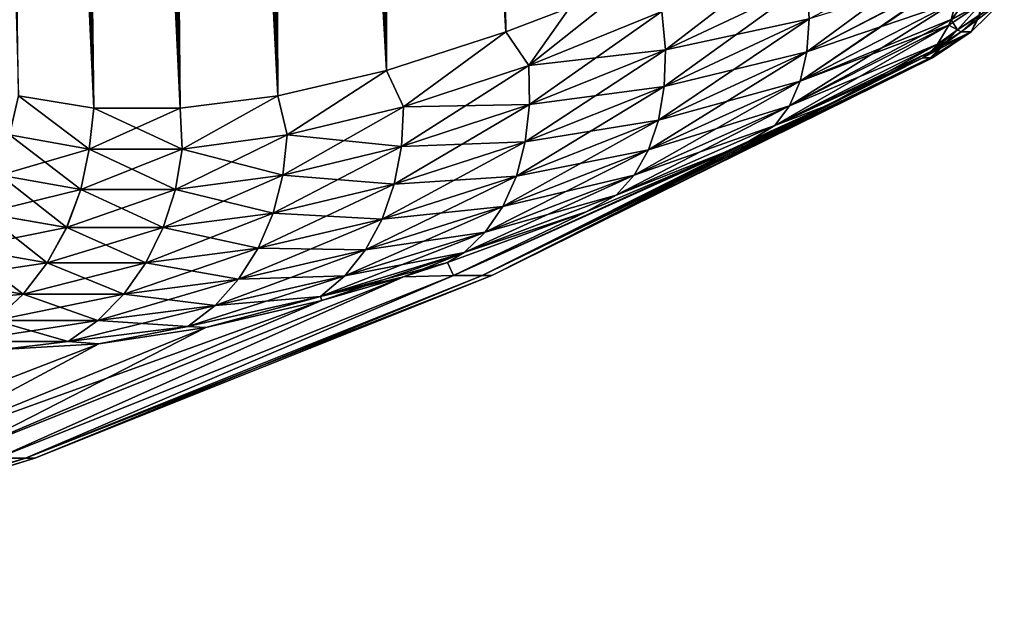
# Model space of a CAD drawing. Header units: metres. Extents: x -109 to 109, y -505 to 40.
# Tile 87 of 256: x -60 to -52, y -107 to -102. Entities that reach past the tile are written whole.
import ezdxf

# ---------------------------------------------------------------- set-up
doc = ezdxf.new("R2010")
doc.units = ezdxf.units.M
doc.layers.add('solid_K244224000C74', color=7, linetype='CONTINUOUS')

msp = doc.modelspace()

# ---------------------------------------------------------------- linework, layer by layer
at = {"layer": 'solid_K244224000C74'}
for points in [[(-59.312447, -102.819359, -10.722473), (-60.271385, -68.240273, -9.956048), (-60.149227, -68.195297, -9.730494)], [(-58.619736, -102.819321, 9.522743), (-60.14138, -68.193573, 9.716348), (-60.26273, -68.236198, 9.939752)], [(-59.312447, -102.819359, -10.722473), (-60.149227, -68.195297, -9.730494), (-60.025311, -68.180893, -9.511346)], [(-58.619736, -102.819321, 9.522743), (-60.017929, -68.180771, 9.498561), (-60.14138, -68.193573, 9.716348)], [(-59.312447, -102.819359, -10.722473), (-60.025311, -68.180893, -9.511346), (-59.89753, -68.195374, -9.29456)], [(-58.619736, -102.819321, 9.522743), (-59.890362, -68.197174, 9.28267), (-60.017929, -68.180771, 9.498561)], [(-59.312447, -102.819359, -10.722473), (-59.89753, -68.195374, -9.29456), (-59.763309, -68.240364, -9.076063)], [(-58.619736, -102.819321, 9.522743), (-59.756485, -68.243507, 9.065194), (-59.890362, -68.197174, 9.28267)], [(-59.312447, -102.819359, -10.722473), (-60.3932, -68.318855, -10.191381), (-60.271385, -68.240273, -9.956048)], [(-59.312313, -102.819366, 10.722225), (-60.26273, -68.236198, 9.939752), (-60.383911, -68.311264, 10.173019)], [(-59.312313, -102.819366, 10.722225), (-58.619736, -102.819321, 9.522743), (-60.26273, -68.236198, 9.939752)], [(-58.619946, -102.819336, -9.523075), (-59.763309, -68.240364, -9.076063), (-59.620556, -68.318863, -8.853133)], [(-58.619946, -102.819336, -9.523075), (-59.312447, -102.819359, -10.722473), (-59.763309, -68.240364, -9.076063)], [(-58.619736, -102.819321, 9.522743), (-59.613846, -68.322998, 8.842861), (-59.756485, -68.243507, 9.065194)], [(-59.312313, -102.819366, 10.722225), (-60.383911, -68.311264, 10.173019), (-60.506008, -68.424515, 10.419593)], [(-59.312447, -102.819359, -10.722473), (-59.914825, -102.718887, -11.972528), (-60.3932, -68.318855, -10.191381)], [(-58.619946, -102.819336, -9.523075), (-59.620556, -68.318863, -8.853133), (-59.467468, -68.434822, -8.623943)], [(-57.838432, -102.718796, 8.376284), (-59.460083, -68.441078, 8.613121), (-59.613846, -68.322998, 8.842861)], [(-58.619736, -102.819321, 9.522743), (-57.838432, -102.718796, 8.376284), (-59.613846, -68.322998, 8.842861)], [(-59.312313, -102.819366, 10.722225), (-60.506008, -68.424515, 10.419593), (-60.628784, -68.581078, 10.680666)], [(-58.619946, -102.819336, -9.523075), (-59.467468, -68.434822, -8.623943), (-59.302689, -68.593391, -8.3877)], [(-57.838432, -102.718796, 8.376284), (-59.294559, -68.602379, 8.376331), (-59.460083, -68.441078, 8.613121)], [(-59.312313, -102.819366, 10.722225), (-60.628784, -68.581078, 10.680666), (-60.751255, -68.785385, 10.956002)], [(-58.619946, -102.819336, -9.523075), (-59.302689, -68.593391, -8.3877), (-59.12603, -68.799683, -8.145471)], [(-57.838432, -102.718796, 8.376284), (-59.117325, -68.810905, 8.133823), (-59.294559, -68.602379, 8.376331)], [(-59.312313, -102.819366, 10.722225), (-60.751255, -68.785385, 10.956002), (-60.811626, -68.906487, 11.097928)], [(-58.619946, -102.819336, -9.523075), (-59.12603, -68.799683, -8.145471), (-59.033581, -68.921555, -8.022934)], [(-57.838432, -102.718796, 8.376284), (-59.024708, -68.93383, 8.011328), (-59.117325, -68.810905, 8.133823)], [(-59.312313, -102.819366, 10.722225), (-60.811626, -68.906487, 11.097928), (-60.871254, -69.040367, 11.242518)], [(-58.619946, -102.819336, -9.523075), (-59.033581, -68.921555, -8.022934), (-58.938545, -69.05629, -7.899821)], [(-57.838432, -102.718796, 8.376284), (-58.929478, -69.06942, 7.888211), (-59.024708, -68.93383, 8.011328)], [(-59.914772, -102.718903, 11.972405), (-59.312313, -102.819366, 10.722225), (-60.871254, -69.040367, 11.242518)], [(-57.838631, -102.718834, -8.376556), (-58.938545, -69.05629, -7.899821), (-58.840958, -69.204002, -7.776273)], [(-57.838631, -102.718834, -8.376556), (-58.619946, -102.819336, -9.523075), (-58.938545, -69.05629, -7.899821)], [(-57.838432, -102.718796, 8.376284), (-58.831913, -69.218369, 7.764975), (-58.929478, -69.06942, 7.888211)], [(-57.838631, -102.718834, -8.376556), (-58.840958, -69.204002, -7.776273), (-58.741116, -69.365196, -7.652787)], [(-56.968903, -102.51619, 7.285695), (-58.731888, -69.380409, 7.641507), (-58.831913, -69.218369, 7.764975)], [(-57.838432, -102.718796, 8.376284), (-56.968903, -102.51619, 7.285695), (-58.831913, -69.218369, 7.764975)], [(-57.838631, -102.718834, -8.376556), (-58.741116, -69.365196, -7.652787), (-58.63892, -69.539658, -7.529275)], [(-56.968903, -102.51619, 7.285695), (-58.629559, -69.556091, 7.518101), (-58.731888, -69.380409, 7.641507)], [(-57.838631, -102.718834, -8.376556), (-58.63892, -69.539658, -7.529275), (-58.534462, -69.728027, -7.405946)], [(-56.968903, -102.51619, 7.285695), (-58.525024, -69.745651, 7.394951), (-58.629559, -69.556091, 7.518101)], [(-57.838631, -102.718834, -8.376556), (-58.534462, -69.728027, -7.405946), (-58.427776, -69.930519, -7.282915)], [(-56.968903, -102.51619, 7.285695), (-58.418213, -69.949028, 7.272019), (-58.525024, -69.745651, 7.394951)], [(-57.838631, -102.718834, -8.376556), (-58.427776, -69.930519, -7.282915), (-58.31884, -70.147156, -7.160193)], [(-56.968903, -102.51619, 7.285695), (-58.309238, -70.166977, 7.149526), (-58.418213, -69.949028, 7.272019)], [(-57.838631, -102.718834, -8.376556), (-58.31884, -70.147156, -7.160193), (-58.207748, -70.378716, -7.037983)], [(-56.968903, -102.51619, 7.285695), (-58.198082, -70.399307, 7.027484), (-58.309238, -70.166977, 7.149526)], [(-57.838631, -102.718834, -8.376556), (-58.207748, -70.378716, -7.037983), (-58.094475, -70.624954, -6.916285)], [(-56.968903, -102.51619, 7.285695), (-58.084751, -70.6465, 6.905965), (-58.198082, -70.399307, 7.027484)], [(-57.838631, -102.718834, -8.376556), (-58.094475, -70.624954, -6.916285), (-57.979031, -70.88652, -6.795178)], [(-56.968903, -102.51619, 7.285695), (-57.969284, -70.909248, 6.78509), (-58.084751, -70.6465, 6.905965)], [(-56.969036, -102.516228, -7.285848), (-57.979031, -70.88652, -6.795178), (-57.861439, -71.163895, -6.674748)], [(-56.969036, -102.516228, -7.285848), (-57.838631, -102.718834, -8.376556), (-57.979031, -70.88652, -6.795178)], [(-56.968903, -102.51619, 7.285695), (-57.851658, -71.187218, 6.66485), (-57.969284, -70.909248, 6.78509)], [(-56.969036, -102.516228, -7.285848), (-57.861439, -71.163895, -6.674748), (-57.741673, -71.456917, -6.554999)], [(-56.011192, -102.20826, 6.254889), (-57.73188, -71.481415, 6.545338), (-57.851658, -71.187218, 6.66485)], [(-56.968903, -102.51619, 7.285695), (-56.011192, -102.20826, 6.254889), (-57.851658, -71.187218, 6.66485)], [(-56.969036, -102.516228, -7.285848), (-57.741673, -71.456917, -6.554999), (-57.619747, -71.766731, -6.436032)], [(-56.011192, -102.20826, 6.254889), (-57.609955, -71.792046, 6.426598), (-57.73188, -71.481415, 6.545338)], [(-56.969036, -102.516228, -7.285848), (-57.619747, -71.766731, -6.436032), (-57.495651, -72.09314, -6.317859)], [(-56.011192, -102.20826, 6.254889), (-57.48587, -72.119194, 6.308656), (-57.609955, -71.792046, 6.426598)], [(-56.969036, -102.516228, -7.285848), (-57.495651, -72.09314, -6.317859), (-57.369392, -72.436783, -6.200547)], [(-56.011192, -102.20826, 6.254889), (-57.359638, -72.464127, 6.19162), (-57.48587, -72.119194, 6.308656)], [(-56.969036, -102.516228, -7.285848), (-57.369392, -72.436783, -6.200547), (-57.284027, -72.676094, -6.122874)], [(-56.011192, -102.20826, 6.254889), (-57.274288, -72.703705, 6.114092), (-57.359638, -72.464127, 6.19162)], [(-56.969036, -102.516228, -7.285848), (-57.284027, -72.676094, -6.122874), (-57.197701, -72.923203, -6.045609)], [(-56.011192, -102.20826, 6.254889), (-57.187981, -72.951195, 6.036984), (-57.274288, -72.703705, 6.114092)], [(-56.969036, -102.516228, -7.285848), (-57.197701, -72.923203, -6.045609), (-57.110413, -73.178375, -5.968781)], [(-56.011192, -102.20826, 6.254889), (-57.100727, -73.207077, 5.960338), (-57.187981, -72.951195, 6.036984)], [(-56.969036, -102.516228, -7.285848), (-57.110413, -73.178375, -5.968781), (-57.022179, -73.442108, -5.892431)], [(-56.011192, -102.20826, 6.254889), (-57.012535, -73.471664, 5.884181), (-57.100727, -73.207077, 5.960338)], [(-56.969036, -102.516228, -7.285848), (-57.022179, -73.442108, -5.892431), (-56.933006, -73.714752, -5.816589)], [(-56.011192, -102.20826, 6.254889), (-56.923386, -73.744446, 5.80848), (-57.012535, -73.471664, 5.884181)], [(-56.011257, -102.208282, -6.254954), (-56.969036, -102.516228, -7.285848), (-56.933006, -73.714752, -5.816589)], [(-56.011257, -102.208282, -6.254954), (-56.933006, -73.714752, -5.816589), (-56.84288, -73.995773, -5.741221)], [(-56.011192, -102.20826, 6.254889), (-56.833294, -74.025803, 5.733275), (-56.923386, -73.744446, 5.80848)], [(-56.011257, -102.208282, -6.254954), (-56.84288, -73.995773, -5.741221), (-56.751812, -74.285599, -5.66637)], [(-56.011192, -102.20826, 6.254889), (-55.499153, -102.013214, 5.76339), (-56.833294, -74.025803, 5.733275)], [(-56.011257, -102.208282, -6.254954), (-56.751812, -74.285599, -5.66637), (-56.659824, -74.584801, -5.592089)], [(-56.011257, -102.208282, -6.254954), (-56.659824, -74.584801, -5.592089), (-56.566933, -74.893669, -5.518404)], [(-56.011257, -102.208282, -6.254954), (-56.566933, -74.893669, -5.518404), (-56.473103, -75.211632, -5.44527)], [(-56.011257, -102.208282, -6.254954), (-56.473103, -75.211632, -5.44527), (-56.378376, -75.539253, -5.37275)], [(-55.499195, -102.013229, -5.763428), (-56.011257, -102.208282, -6.254954), (-56.378376, -75.539253, -5.37275)], [(-53.60025, -102.367668, -3.763618), (-53.581573, -102.103401, -3.960057), (-52.386986, -101.473251, -3.200405)], [(-52.378559, -101.731407, -2.995329), (-53.60025, -102.367668, -3.763618), (-52.386986, -101.473251, -3.200405)], [(-54.733788, -102.351402, -4.982554), (-54.761848, -102.04335, -5.096979), (-53.649471, -101.514656, -4.244506)], [(-53.598129, -101.81646, -4.121819), (-54.733788, -102.351402, -4.982554), (-53.649471, -101.514656, -4.244506)], [(-53.653652, -102.602081, -3.537839), (-53.60025, -102.367668, -3.763618), (-52.378559, -101.731407, -2.995329)], [(-52.378849, -101.739426, -2.988025), (-53.653652, -102.602081, -3.537839), (-52.378559, -101.731407, -2.995329)], [(-52.378849, -101.739426, -2.988025), (-52.404003, -101.96035, -2.759314), (-53.653652, -102.602081, -3.537839)], [(-53.60025, -102.367668, 3.763616), (-52.378784, -101.73774, 2.98957), (-52.378559, -101.731407, 2.995331)], [(-53.60025, -102.367668, 3.763616), (-52.378559, -101.731407, 2.995331), (-53.58157, -102.103401, 3.960055)], [(-53.60025, -102.367668, 3.763616), (-52.404007, -101.960358, 2.759316), (-52.378784, -101.73774, 2.98957)], [(-55.827385, -102.476913, -6.051946), (-55.499195, -102.013229, -5.763428), (-54.965214, -101.790215, -5.289052)], [(-54.761848, -102.04335, -5.096979), (-55.827385, -102.476913, -6.051946), (-54.965214, -101.790215, -5.289052)], [(-54.73378, -102.351395, 4.982547), (-53.598125, -101.81646, 4.121818), (-54.761841, -102.04335, 5.096972)], [(-54.742664, -102.644295, -4.831201), (-54.733788, -102.351402, -4.982554), (-53.598129, -101.81646, -4.121819)], [(-53.581573, -102.103401, -3.960057), (-54.742664, -102.644295, -4.831201), (-53.598129, -101.81646, -4.121819)], [(-53.58157, -102.103401, 3.960055), (-53.598125, -101.81646, 4.121818), (-54.73378, -102.351395, 4.982547)], [(-52.283878, -101.90004, -2.669335), (-52.445454, -102.110397, -2.564073), (-52.404003, -101.96035, -2.759314)], [(-52.283878, -101.90004, -2.669335), (-52.205391, -101.980927, -2.342103), (-52.445454, -102.110397, -2.564073)], [(-53.740326, -102.800255, -3.288864), (-53.653652, -102.602081, -3.537839), (-52.404003, -101.96035, -2.759314)], [(-52.445454, -102.110397, -2.564073), (-53.740326, -102.800255, -3.288864), (-52.404003, -101.96035, -2.759314)], [(-53.653648, -102.602074, 3.537837), (-52.444996, -102.109138, 2.565899), (-52.404007, -101.960358, 2.759316)], [(-53.653648, -102.602074, 3.537837), (-52.404007, -101.960358, 2.759316), (-53.60025, -102.367668, 3.763616)], [(-52.462658, -102.153885, 2.498787), (-52.205151, -101.980057, 2.343762), (-52.444996, -102.109138, 2.565899)], [(-52.462658, -102.153885, 2.498787), (-52.393482, -102.191193, 2.221649), (-52.205151, -101.980057, 2.343762)], [(-52.394016, -102.192055, -2.219809), (-52.445454, -102.110397, -2.564073), (-52.205391, -101.980927, -2.342103)], [(-52.225121, -102.081886, -1.971276), (-52.394016, -102.192055, -2.219809), (-52.205391, -101.980927, -2.342103)], [(-52.393482, -102.191193, 2.221649), (-52.211792, -102.068581, 1.972361), (-52.205151, -101.980057, 2.343762)], [(-52.018753, -101.94503, 0), (-52.225121, -102.081886, 1.971279), (-52.3634, -102.206451, 1.96005)], [(-52.283955, -102.206467, 0), (-52.018753, -101.94503, 0), (-52.3634, -102.206451, 1.96005)], [(-52.283955, -102.206467, 0), (-52.209187, -102.065948, -1.972595), (-52.018753, -101.94503, 0)], [(-55.827385, -102.476913, -6.051946), (-56.011257, -102.208282, -6.254954), (-55.499195, -102.013229, -5.763428)], [(-55.82737, -102.476906, 6.051931), (-55.499153, -102.013214, 5.76339), (-56.011192, -102.20826, 6.254889)], [(-55.822063, -102.790329, -5.949397), (-55.827385, -102.476913, -6.051946), (-54.761848, -102.04335, -5.096979)], [(-55.82737, -102.476906, 6.051931), (-54.761841, -102.04335, 5.096972), (-55.499153, -102.013214, 5.76339)], [(-54.73378, -102.351395, 4.982547), (-54.761841, -102.04335, 5.096972), (-55.82737, -102.476906, 6.051931)], [(-54.733788, -102.351402, -4.982554), (-55.822063, -102.790329, -5.949397), (-54.761848, -102.04335, -5.096979)], [(-54.788242, -102.914078, -4.647034), (-54.742664, -102.644295, -4.831201), (-53.581573, -102.103401, -3.960057)], [(-53.60025, -102.367668, -3.763618), (-54.788242, -102.914078, -4.647034), (-53.581573, -102.103401, -3.960057)], [(-54.742657, -102.644295, 4.831193), (-53.58157, -102.103401, 3.960055), (-54.73378, -102.351395, 4.982547)], [(-53.60025, -102.367668, 3.763616), (-53.58157, -102.103401, 3.960055), (-54.742657, -102.644295, 4.831193)], [(-52.445454, -102.110397, -2.564073), (-52.462658, -102.153885, -2.498786), (-53.740326, -102.800255, -3.288864)], [(-53.653648, -102.602074, 3.537837), (-52.462658, -102.153885, 2.498787), (-52.444996, -102.109138, 2.565899)], [(-52.394016, -102.192055, -2.219809), (-52.462658, -102.153885, -2.498786), (-52.445454, -102.110397, -2.564073)], [(-52.225121, -102.081886, -1.971276), (-52.363392, -102.206451, -1.960081), (-52.394016, -102.192055, -2.219809)], [(-52.393482, -102.191193, 2.221649), (-52.225121, -102.081886, 1.971279), (-52.211792, -102.068581, 1.972361)], [(-52.393482, -102.191193, 2.221649), (-52.3634, -102.206451, 1.96005), (-52.225121, -102.081886, 1.971279)], [(-52.283955, -102.206467, 0), (-52.363392, -102.206451, -1.960081), (-52.225121, -102.081886, -1.971276)], [(-52.283955, -102.206467, 0), (-52.225121, -102.081886, -1.971276), (-52.209187, -102.065948, -1.972595)], [(-56.83223, -102.808762, -7.10483), (-56.969036, -102.516228, -7.285848), (-56.011257, -102.208282, -6.254954)], [(-56.832207, -102.808754, 7.104805), (-56.011192, -102.20826, 6.254889), (-56.968903, -102.51619, 7.285695)], [(-55.827385, -102.476913, -6.051946), (-56.83223, -102.808762, -7.10483), (-56.011257, -102.208282, -6.254954)], [(-56.832207, -102.808754, 7.104805), (-55.82737, -102.476906, 6.051931), (-56.011192, -102.20826, 6.254889)], [(-53.857925, -102.95681, -3.023467), (-53.740326, -102.800255, -3.288864), (-52.462658, -102.153885, -2.498786)], [(-52.55294, -102.306755, -2.220832), (-53.857925, -102.95681, -3.023467), (-52.462658, -102.153885, -2.498786)], [(-53.740322, -102.800255, 3.288862), (-52.55294, -102.306755, 2.220833), (-52.462658, -102.153885, 2.498787)], [(-53.740322, -102.800255, 3.288862), (-52.462658, -102.153885, 2.498787), (-53.653648, -102.602074, 3.537837)], [(-52.283955, -102.206467, 0), (-52.671467, -102.4142, 1.935035), (-52.612644, -102.4142, 0.968311)], [(-52.283955, -102.206467, 0), (-52.512619, -102.317543, 1.947932), (-52.671467, -102.4142, 1.935035)], [(-52.283955, -102.206467, 0), (-52.612644, -102.4142, 0.968311), (-52.593029, -102.4142)], [(-52.394016, -102.192055, -2.219809), (-52.607693, -102.365135, -2.081938), (-52.55294, -102.306755, -2.220832)], [(-52.512619, -102.317551, -1.947802), (-52.607693, -102.365135, -2.081938), (-52.394016, -102.192055, -2.219809)], [(-52.606853, -102.364365, 2.083968), (-52.3634, -102.206451, 1.96005), (-52.393482, -102.191193, 2.221649)], [(-52.55294, -102.306755, 2.220833), (-52.606853, -102.364365, 2.083968), (-52.393482, -102.191193, 2.221649)], [(-52.606853, -102.364365, 2.083968), (-52.512619, -102.317543, 1.947932), (-52.3634, -102.206451, 1.96005)], [(-52.283955, -102.206467, 0), (-52.593029, -102.4142), (-52.512619, -102.317551, -1.947802)], [(-52.394016, -102.192055, -2.219809), (-52.55294, -102.306755, -2.220832), (-52.462658, -102.153885, -2.498786)], [(-52.462658, -102.153885, 2.498787), (-52.55294, -102.306755, 2.220833), (-52.393482, -102.191193, 2.221649)], [(-52.363392, -102.206451, -1.960081), (-52.512619, -102.317551, -1.947802), (-52.394016, -102.192055, -2.219809)], [(-52.283955, -102.206467, 0), (-52.512619, -102.317551, -1.947802), (-52.363392, -102.206451, -1.960081)], [(-52.283955, -102.206467, 0), (-52.3634, -102.206451, 1.96005), (-52.512619, -102.317543, 1.947932)], [(-55.855717, -103.088341, -5.812179), (-55.822063, -102.790329, -5.949397), (-54.733788, -102.351402, -4.982554)], [(-54.742664, -102.644295, -4.831201), (-55.855717, -103.088341, -5.812179), (-54.733788, -102.351402, -4.982554)], [(-55.822048, -102.790321, 5.949382), (-54.73378, -102.351395, 4.982547), (-55.82737, -102.476906, 6.051931)], [(-54.742657, -102.644295, 4.831193), (-54.73378, -102.351395, 4.982547), (-55.822048, -102.790321, 5.949382)], [(-54.869274, -103.153397, -4.435057), (-54.788242, -102.914078, -4.647034), (-53.60025, -102.367668, -3.763618)], [(-53.653652, -102.602081, -3.537839), (-54.869274, -103.153397, -4.435057), (-53.60025, -102.367668, -3.763618)], [(-54.788235, -102.91407, 4.647026), (-53.60025, -102.367668, 3.763616), (-54.742657, -102.644295, 4.831193)], [(-53.653648, -102.602074, 3.537837), (-53.60025, -102.367668, 3.763616), (-54.788235, -102.91407, 4.647026)], [(-52.55294, -102.306755, -2.220832), (-53.425613, -102.791428, -2.416969), (-53.857925, -102.95681, -3.023467)], [(-53.857922, -102.95681, 3.023465), (-52.606853, -102.364365, 2.083968), (-52.55294, -102.306755, 2.220833)], [(-53.857922, -102.95681, 3.023465), (-52.55294, -102.306755, 2.220833), (-53.740322, -102.800255, 3.288862)], [(-53.857922, -102.95681, 3.023465), (-52.671467, -102.4142, 1.935035), (-52.606853, -102.364365, 2.083968)], [(-52.607693, -102.365135, -2.081938), (-53.425613, -102.791428, -2.416969), (-52.55294, -102.306755, -2.220832)], [(-52.607693, -102.365135, -2.081938), (-52.671467, -102.4142, -1.935034), (-53.425613, -102.791428, -2.416969)], [(-52.606853, -102.364365, 2.083968), (-52.671467, -102.4142, 1.935035), (-52.512619, -102.317543, 1.947932)], [(-52.512619, -102.317551, -1.947802), (-52.612644, -102.4142, -0.968311), (-52.671467, -102.4142, -1.935034)], [(-52.512619, -102.317551, -1.947802), (-52.671467, -102.4142, -1.935034), (-52.607693, -102.365135, -2.081938)], [(-52.512619, -102.317551, -1.947802), (-52.593029, -102.4142), (-52.612644, -102.4142, -0.968311)], [(-52.593029, -102.4142), (-56.123402, -104.159546), (-56.200706, -104.159546, -1.773236)], [(-52.671467, -102.4142, 1.935035), (-56.200706, -104.159546, 1.773246), (-56.123402, -104.159546)], [(-52.612644, -102.4142, -0.968311), (-52.593029, -102.4142), (-56.200706, -104.159546, -1.773236)], [(-52.671467, -102.4142, -1.935034), (-52.612644, -102.4142, -0.968311), (-56.200706, -104.159546, -1.773236)], [(-53.425613, -102.791428, -2.416969), (-52.671467, -102.4142, -1.935034), (-56.200706, -104.159546, -1.773236)], [(-52.671467, -102.4142, 1.935035), (-53.425468, -102.791359, 2.416873), (-56.200706, -104.159546, 1.773246)], [(-52.612644, -102.4142, 0.968311), (-56.123402, -104.159546), (-52.593029, -102.4142)], [(-52.612644, -102.4142, 0.968311), (-52.671467, -102.4142, 1.935035), (-56.123402, -104.159546)], [(-53.857922, -102.95681, 3.023465), (-53.425468, -102.791359, 2.416873), (-52.671467, -102.4142, 1.935035)], [(-57.76263, -103.033363, -8.248065), (-57.838631, -102.718834, -8.376556), (-56.969036, -102.516228, -7.285848)], [(-57.762608, -103.033356, 8.248031), (-56.968903, -102.51619, 7.285695), (-57.838432, -102.718796, 8.376284)], [(-56.83223, -102.808762, -7.10483), (-57.76263, -103.033363, -8.248065), (-56.969036, -102.516228, -7.285848)], [(-57.762608, -103.033356, 8.248031), (-56.832207, -102.808754, 7.104805), (-56.968903, -102.51619, 7.285695)], [(-56.848446, -103.12645, -7.017732), (-56.83223, -102.808762, -7.10483), (-55.827385, -102.476913, -6.051946)], [(-55.822063, -102.790329, -5.949397), (-56.848446, -103.12645, -7.017732), (-55.827385, -102.476913, -6.051946)], [(-55.822048, -102.790321, 5.949382), (-55.82737, -102.476906, 6.051931), (-56.832207, -102.808754, 7.104805)], [(-54.983562, -103.355759, -4.201039), (-54.869274, -103.153397, -4.435057), (-53.653652, -102.602081, -3.537839)], [(-53.740326, -102.800255, -3.288864), (-54.983562, -103.355759, -4.201039), (-53.653652, -102.602081, -3.537839)], [(-54.869267, -103.153389, 4.43505), (-53.653648, -102.602074, 3.537837), (-54.788235, -102.91407, 4.647026)], [(-53.740322, -102.800255, 3.288862), (-53.653648, -102.602074, 3.537837), (-54.869267, -103.153389, 4.43505)], [(-55.927425, -103.362854, -5.644023), (-55.855717, -103.088341, -5.812179), (-54.742664, -102.644295, -4.831201)], [(-54.788242, -102.914078, -4.647034), (-55.927425, -103.362854, -5.644023), (-54.742664, -102.644295, -4.831201)], [(-55.855698, -103.088341, 5.812164), (-54.742657, -102.644295, 4.831193), (-55.822048, -102.790321, 5.949382)], [(-54.788235, -102.91407, 4.647026), (-54.742657, -102.644295, 4.831193), (-55.855698, -103.088341, 5.812164)], [(-59.350529, -103.146729, -10.761142), (-59.988235, -103.033379, -12.102893), (-59.914825, -102.718887, -11.972528)], [(-59.98822, -103.033386, 12.102846), (-59.350506, -103.146729, 10.761094), (-59.914772, -102.718903, 11.972405)], [(-59.350529, -103.146729, -10.761142), (-59.914825, -102.718887, -11.972528), (-59.312447, -102.819359, -10.722473)], [(-59.350506, -103.146729, 10.761094), (-59.312313, -102.819366, 10.722225), (-59.914772, -102.718903, 11.972405)], [(-58.605766, -103.146721, -9.471186), (-58.619946, -102.819336, -9.523075), (-57.838631, -102.718834, -8.376556)], [(-58.60574, -103.146721, 9.471144), (-57.838432, -102.718796, 8.376284), (-58.619736, -102.819321, 9.522743)], [(-57.76263, -103.033363, -8.248065), (-58.605766, -103.146721, -9.471186), (-57.838631, -102.718834, -8.376556)], [(-58.60574, -103.146721, 9.471144), (-57.762608, -103.033356, 8.248031), (-57.838432, -102.718796, 8.376284)], [(-59.350529, -103.146729, -10.761142), (-59.312447, -102.819359, -10.722473), (-58.619946, -102.819336, -9.523075)], [(-58.605766, -103.146721, -9.471186), (-59.350529, -103.146729, -10.761142), (-58.619946, -102.819336, -9.523075)], [(-59.350506, -103.146729, 10.761094), (-58.60574, -103.146721, 9.471144), (-59.312313, -102.819366, 10.722225)], [(-58.60574, -103.146721, 9.471144), (-58.619736, -102.819321, 9.522743), (-59.312313, -102.819366, 10.722225)], [(-57.798473, -103.354027, -8.179769), (-57.76263, -103.033363, -8.248065), (-56.83223, -102.808762, -7.10483)], [(-56.848446, -103.12645, -7.017732), (-57.798473, -103.354027, -8.179769), (-56.83223, -102.808762, -7.10483)], [(-56.848423, -103.126442, 7.017706), (-56.832207, -102.808754, 7.104805), (-57.762608, -103.033356, 8.248031)], [(-56.905537, -103.428535, -6.898327), (-56.848446, -103.12645, -7.017732), (-55.822063, -102.790329, -5.949397)], [(-55.855717, -103.088341, -5.812179), (-56.905537, -103.428535, -6.898327), (-55.822063, -102.790329, -5.949397)], [(-56.848423, -103.126442, 7.017706), (-55.822048, -102.790321, 5.949382), (-56.832207, -102.808754, 7.104805)], [(-55.855698, -103.088341, 5.812164), (-55.822048, -102.790321, 5.949382), (-56.848423, -103.126442, 7.017706)], [(-53.425613, -102.791428, -2.416969), (-56.200706, -104.159546, -1.773236), (-56.43203, -104.159546, -3.533017)], [(-54.121578, -103.118256, -2.901257), (-53.425613, -102.791428, -2.416969), (-56.43203, -104.159546, -3.533017)], [(-53.425468, -102.791359, 2.416873), (-54.121319, -103.118141, 2.901069), (-56.200706, -104.159546, 1.773246)], [(-55.128002, -103.515648, -3.951347), (-54.983562, -103.355759, -4.201039), (-53.740326, -102.800255, -3.288864)], [(-53.857925, -102.95681, -3.023467), (-55.128002, -103.515648, -3.951347), (-53.740326, -102.800255, -3.288864)], [(-54.983551, -103.355751, 4.201032), (-53.740322, -102.800255, 3.288862), (-54.869267, -103.153389, 4.43505)], [(-53.857922, -102.95681, 3.023465), (-53.740322, -102.800255, 3.288862), (-54.983551, -103.355751, 4.201032)], [(-53.857925, -102.95681, -3.023467), (-53.425613, -102.791428, -2.416969), (-54.121578, -103.118256, -2.901257)], [(-53.857922, -102.95681, 3.023465), (-54.121319, -103.118141, 2.901069), (-53.425468, -102.791359, 2.416873)], [(-56.035236, -103.606392, -5.449498), (-55.927425, -103.362854, -5.644023), (-54.788242, -102.914078, -4.647034)], [(-54.869274, -103.153397, -4.435057), (-56.035236, -103.606392, -5.449498), (-54.788242, -102.914078, -4.647034)], [(-55.927406, -103.362846, 5.644008), (-54.788235, -102.91407, 4.647026), (-55.855698, -103.088341, 5.812164)], [(-54.869267, -103.153389, 4.43505), (-54.788235, -102.91407, 4.647026), (-55.927406, -103.362846, 5.644008)], [(-53.857925, -102.95681, -3.023467), (-54.121578, -103.118256, -2.901257), (-55.128002, -103.515648, -3.951347)], [(-55.127991, -103.515648, 3.951339), (-54.121319, -103.118141, 2.901069), (-53.857922, -102.95681, 3.023465)], [(-55.127991, -103.515648, 3.951339), (-53.857922, -102.95681, 3.023465), (-54.983551, -103.355751, 4.201032)], [(-60.065304, -103.354042, -12.105998), (-59.988235, -103.033379, -12.102893), (-59.350529, -103.146729, -10.761142)], [(-60.065285, -103.35405, 12.105951), (-59.417278, -103.468925, 10.738572), (-59.98822, -103.033386, 12.102846)], [(-59.417278, -103.468925, 10.738572), (-59.350506, -103.146729, 10.761094), (-59.98822, -103.033386, 12.102846)], [(-58.658653, -103.468918, -9.424617), (-58.605766, -103.146721, -9.471186), (-57.76263, -103.033363, -8.248065)], [(-57.798473, -103.354027, -8.179769), (-58.658653, -103.468918, -9.424617), (-57.76263, -103.033363, -8.248065)], [(-57.79845, -103.354027, 8.179733), (-57.762608, -103.033356, 8.248031), (-58.60574, -103.146721, 9.471144)], [(-57.79845, -103.354027, 8.179733), (-56.848423, -103.126442, 7.017706), (-57.762608, -103.033356, 8.248031)], [(-59.417301, -103.468918, -10.738621), (-60.065304, -103.354042, -12.105998), (-59.350529, -103.146729, -10.761142)], [(-59.417301, -103.468918, -10.738621), (-59.350529, -103.146729, -10.761142), (-58.605766, -103.146721, -9.471186)], [(-58.658653, -103.468918, -9.424617), (-59.417301, -103.468918, -10.738621), (-58.605766, -103.146721, -9.471186)], [(-59.417278, -103.468925, 10.738572), (-58.65863, -103.468918, 9.424574), (-59.350506, -103.146729, 10.761094)], [(-58.65863, -103.468918, 9.424574), (-58.60574, -103.146721, 9.471144), (-59.350506, -103.146729, 10.761094)], [(-58.65863, -103.468918, 9.424574), (-57.79845, -103.354027, 8.179733), (-58.60574, -103.146721, 9.471144)], [(-57.876968, -103.658951, -8.081618), (-57.798473, -103.354027, -8.179769), (-56.848446, -103.12645, -7.017732)], [(-56.905537, -103.428535, -6.898327), (-57.876968, -103.658951, -8.081618), (-56.848446, -103.12645, -7.017732)], [(-56.905514, -103.428528, 6.898301), (-56.848423, -103.126442, 7.017706), (-57.79845, -103.354027, 8.179733)], [(-57.001953, -103.70681, -6.749862), (-56.905537, -103.428535, -6.898327), (-55.855717, -103.088341, -5.812179)], [(-55.927425, -103.362854, -5.644023), (-57.001953, -103.70681, -6.749862), (-55.855717, -103.088341, -5.812179)], [(-56.905514, -103.428528, 6.898301), (-55.855698, -103.088341, 5.812164), (-56.848423, -103.126442, 7.017706)], [(-55.927406, -103.362846, 5.644008), (-55.855698, -103.088341, 5.812164), (-56.905514, -103.428528, 6.898301)], [(-54.121319, -103.118141, 2.901069), (-56.432034, -104.159546, 3.533038), (-56.200706, -104.159546, 1.773246)], [(-54.121319, -103.118141, 2.901069), (-55.369068, -103.648735, 3.882682), (-56.432034, -104.159546, 3.533038)], [(-55.369453, -103.648888, -3.88301), (-54.121578, -103.118256, -2.901257), (-56.43203, -104.159546, -3.533017)], [(-56.176224, -103.81234, -5.233898), (-56.035236, -103.606392, -5.449498), (-54.869274, -103.153397, -4.435057)], [(-54.983562, -103.355759, -4.201039), (-56.176224, -103.81234, -5.233898), (-54.869274, -103.153397, -4.435057)], [(-56.035221, -103.606384, 5.449482), (-54.869267, -103.153389, 4.43505), (-55.927406, -103.362846, 5.644008)], [(-54.983551, -103.355751, 4.201032), (-54.869267, -103.153389, 4.43505), (-56.035221, -103.606384, 5.449482)], [(-55.128002, -103.515648, -3.951347), (-54.121578, -103.118256, -2.901257), (-55.369453, -103.648888, -3.88301)], [(-55.127991, -103.515648, 3.951339), (-55.369068, -103.648735, 3.882682), (-54.121319, -103.118141, 2.901069)], [(-60.189548, -103.658966, -12.087094), (-60.065304, -103.354042, -12.105998), (-59.417301, -103.468918, -10.738621)], [(-60.189529, -103.658974, 12.087047), (-59.529854, -103.775307, 10.691349), (-60.065285, -103.35405, 12.105951)], [(-59.529854, -103.775307, 10.691349), (-59.417278, -103.468925, 10.738572), (-60.065285, -103.35405, 12.105951)], [(-58.755836, -103.775299, -9.350732), (-58.658653, -103.468918, -9.424617), (-57.798473, -103.354027, -8.179769)], [(-57.876968, -103.658951, -8.081618), (-58.755836, -103.775299, -9.350732), (-57.798473, -103.354027, -8.179769)], [(-57.876942, -103.658951, 8.081582), (-57.79845, -103.354027, 8.179733), (-58.65863, -103.468918, 9.424574)], [(-57.876942, -103.658951, 8.081582), (-56.905514, -103.428528, 6.898301), (-57.79845, -103.354027, 8.179733)], [(-57.135067, -103.953705, -6.57637), (-57.001953, -103.70681, -6.749862), (-55.927425, -103.362854, -5.644023)], [(-56.035236, -103.606392, -5.449498), (-57.135067, -103.953705, -6.57637), (-55.927425, -103.362854, -5.644023)], [(-57.001926, -103.706802, 6.749835), (-55.927406, -103.362846, 5.644008), (-56.905514, -103.428528, 6.898301)], [(-56.035221, -103.606384, 5.449482), (-55.927406, -103.362846, 5.644008), (-57.001926, -103.706802, 6.749835)], [(-56.346558, -103.975098, -5.003088), (-56.176224, -103.81234, -5.233898), (-54.983562, -103.355759, -4.201039)], [(-55.128002, -103.515648, -3.951347), (-56.346558, -103.975098, -5.003088), (-54.983562, -103.355759, -4.201039)], [(-56.176205, -103.812332, 5.233882), (-54.983551, -103.355751, 4.201032), (-56.035221, -103.606384, 5.449482)], [(-55.127991, -103.515648, 3.951339), (-54.983551, -103.355751, 4.201032), (-56.176205, -103.812332, 5.233882)], [(-59.529877, -103.775307, -10.691399), (-60.189548, -103.658966, -12.087094), (-59.417301, -103.468918, -10.738621)], [(-59.529877, -103.775307, -10.691399), (-59.417301, -103.468918, -10.738621), (-58.658653, -103.468918, -9.424617)], [(-58.755836, -103.775299, -9.350732), (-59.529877, -103.775307, -10.691399), (-58.658653, -103.468918, -9.424617)], [(-59.529854, -103.775307, 10.691349), (-58.75581, -103.775299, 9.350688), (-59.417278, -103.468925, 10.738572)], [(-58.75581, -103.775299, 9.350688), (-58.65863, -103.468918, 9.424574), (-59.417278, -103.468925, 10.738572)], [(-58.75581, -103.775299, 9.350688), (-57.876942, -103.658951, 8.081582), (-58.65863, -103.468918, 9.424574)], [(-57.995975, -103.93985, -7.956284), (-57.876968, -103.658951, -8.081618), (-56.905537, -103.428535, -6.898327)], [(-57.001953, -103.70681, -6.749862), (-57.995975, -103.93985, -7.956284), (-56.905537, -103.428535, -6.898327)], [(-57.001926, -103.706802, 6.749835), (-56.905514, -103.428528, 6.898301), (-57.876942, -103.658951, 8.081582)], [(-55.128002, -103.515648, -3.951347), (-55.369453, -103.648888, -3.88301), (-56.346558, -103.975098, -5.003088)], [(-56.346535, -103.97509, 5.003071), (-55.369068, -103.648735, 3.882682), (-55.127991, -103.515648, 3.951339)], [(-56.346535, -103.97509, 5.003071), (-55.127991, -103.515648, 3.951339), (-56.176205, -103.812332, 5.233882)], [(-57.301262, -104.162498, -6.382574), (-57.135067, -103.953705, -6.57637), (-56.035236, -103.606392, -5.449498)], [(-56.176224, -103.81234, -5.233898), (-57.301262, -104.162498, -6.382574), (-56.035236, -103.606392, -5.449498)], [(-57.13504, -103.953697, 6.576343), (-56.035221, -103.606384, 5.449482), (-57.001926, -103.706802, 6.749835)], [(-56.176205, -103.812332, 5.233882), (-56.035221, -103.606384, 5.449482), (-57.13504, -103.953697, 6.576343)], [(-60.357597, -103.939865, -12.046695), (-60.189548, -103.658966, -12.087094), (-59.529877, -103.775307, -10.691399)], [(-60.357578, -103.939873, 12.046646), (-59.685173, -104.057556, 10.62071), (-60.189529, -103.658974, 12.087047)], [(-59.685173, -104.057556, 10.62071), (-59.529854, -103.775307, 10.691349), (-60.189529, -103.658974, 12.087047)], [(-58.894669, -104.057541, -9.251539), (-58.755836, -103.775299, -9.350732), (-57.876968, -103.658951, -8.081618)], [(-57.995975, -103.93985, -7.956284), (-58.894669, -104.057541, -9.251539), (-57.876968, -103.658951, -8.081618)], [(-57.995949, -103.939842, 7.956246), (-57.876942, -103.658951, 8.081582), (-58.75581, -103.775299, 9.350688)], [(-58.152264, -104.189079, -7.80717), (-57.995975, -103.93985, -7.956284), (-57.001953, -103.70681, -6.749862)], [(-57.135067, -103.953705, -6.57637), (-58.152264, -104.189079, -7.80717), (-57.001953, -103.70681, -6.749862)], [(-57.995949, -103.939842, 7.956246), (-57.001926, -103.706802, 6.749835), (-57.876942, -103.658951, 8.081582)], [(-57.13504, -103.953697, 6.576343), (-57.001926, -103.706802, 6.749835), (-57.995949, -103.939842, 7.956246)], [(-56.478348, -104.054214, -4.89359), (-55.369453, -103.648888, -3.88301), (-56.43203, -104.159546, -3.533017)], [(-56.346558, -103.975098, -5.003088), (-55.369453, -103.648888, -3.88301), (-56.478348, -104.054214, -4.89359)], [(-55.369068, -103.648735, 3.882682), (-56.47794, -104.054077, 4.893187), (-56.432034, -104.159546, 3.533038)], [(-56.346535, -103.97509, 5.003071), (-56.47794, -104.054077, 4.893187), (-55.369068, -103.648735, 3.882682)], [(-59.685196, -104.057549, -10.620761), (-60.357597, -103.939865, -12.046695), (-59.529877, -103.775307, -10.691399)], [(-59.685196, -104.057549, -10.620761), (-59.529877, -103.775307, -10.691399), (-58.755836, -103.775299, -9.350732)], [(-58.894669, -104.057541, -9.251539), (-59.685196, -104.057549, -10.620761), (-58.755836, -103.775299, -9.350732)], [(-59.685173, -104.057556, 10.62071), (-58.894642, -104.057541, 9.251493), (-59.529854, -103.775307, 10.691349)], [(-58.894642, -104.057541, 9.251493), (-58.75581, -103.775299, 9.350688), (-59.529854, -103.775307, 10.691349)], [(-58.894642, -104.057541, 9.251493), (-57.995949, -103.939842, 7.956246), (-58.75581, -103.775299, 9.350688)], [(-57.496021, -104.327522, -6.173743), (-57.301262, -104.162498, -6.382574), (-56.176224, -103.81234, -5.233898)], [(-56.346558, -103.975098, -5.003088), (-57.496021, -104.327522, -6.173743), (-56.176224, -103.81234, -5.233898)], [(-57.301235, -104.162491, 6.382545), (-56.176205, -103.812332, 5.233882), (-57.13504, -103.953697, 6.576343)], [(-56.346535, -103.97509, 5.003071), (-56.176205, -103.812332, 5.233882), (-57.301235, -104.162491, 6.382545)], [(-60.564877, -104.189095, -11.985902), (-60.357597, -103.939865, -12.046695), (-59.685196, -104.057549, -10.620761)], [(-60.564854, -104.189102, 11.985851), (-59.879009, -104.307983, 10.528576), (-60.357578, -103.939873, 12.046646)], [(-59.879009, -104.307983, 10.528576), (-59.685173, -104.057556, 10.62071), (-60.357578, -103.939873, 12.046646)], [(-59.071373, -104.307968, -9.129735), (-58.894669, -104.057541, -9.251539), (-57.995975, -103.93985, -7.956284)], [(-58.152264, -104.189079, -7.80717), (-59.071373, -104.307968, -9.129735), (-57.995975, -103.93985, -7.956284)], [(-58.152233, -104.189072, 7.807132), (-57.995949, -103.939842, 7.956246), (-58.894642, -104.057541, 9.251493)], [(-58.341579, -104.399857, -7.638334), (-58.152264, -104.189079, -7.80717), (-57.135067, -103.953705, -6.57637)], [(-57.301262, -104.162498, -6.382574), (-58.341579, -104.399857, -7.638334), (-57.135067, -103.953705, -6.57637)], [(-58.152233, -104.189072, 7.807132), (-57.13504, -103.953697, 6.576343), (-57.995949, -103.939842, 7.956246)], [(-57.301235, -104.162491, 6.382545), (-57.13504, -103.953697, 6.576343), (-58.152233, -104.189072, 7.807132)], [(-56.346558, -103.975098, -5.003088), (-57.486691, -104.359512, -5.949693), (-57.496021, -104.327522, -6.173743)], [(-57.495995, -104.327515, 6.173714), (-56.47794, -104.054077, 4.893187), (-56.346535, -103.97509, 5.003071)], [(-57.495995, -104.327515, 6.173714), (-56.346535, -103.97509, 5.003071), (-57.301235, -104.162491, 6.382545)], [(-56.346558, -103.975098, -5.003088), (-56.832222, -104.168777, -5.248002), (-57.486691, -104.359512, -5.949693)], [(-56.346558, -103.975098, -5.003088), (-56.478348, -104.054214, -4.89359), (-56.832222, -104.168777, -5.248002)], [(-59.879032, -104.307976, -10.528627), (-60.564877, -104.189095, -11.985902), (-59.685196, -104.057549, -10.620761)], [(-59.879032, -104.307976, -10.528627), (-59.685196, -104.057549, -10.620761), (-58.894669, -104.057541, -9.251539)], [(-59.071373, -104.307968, -9.129735), (-59.879032, -104.307976, -10.528627), (-58.894669, -104.057541, -9.251539)], [(-59.879009, -104.307983, 10.528576), (-59.071346, -104.307968, 9.129689), (-59.685173, -104.057556, 10.62071)], [(-59.071346, -104.307968, 9.129689), (-58.894642, -104.057541, 9.251493), (-59.685173, -104.057556, 10.62071)], [(-59.071346, -104.307968, 9.129689), (-58.152233, -104.189072, 7.807132), (-58.894642, -104.057541, 9.251493)], [(-57.495995, -104.327515, 6.173714), (-56.832226, -104.168777, 5.248006), (-56.47794, -104.054077, 4.893187)], [(-56.47794, -104.054077, 4.893187), (-56.832226, -104.168777, 5.248006), (-56.432034, -104.159546, 3.533038)], [(-56.478348, -104.054214, -4.89359), (-56.43203, -104.159546, -3.533017), (-56.832222, -104.168777, -5.248002)], [(-60.805748, -104.399872, -11.906364), (-60.564877, -104.189095, -11.985902), (-59.879032, -104.307976, -10.528627)], [(-60.106091, -104.519783, 10.417451), (-59.879009, -104.307983, 10.528576), (-60.564854, -104.189102, 11.985851)], [(-56.832222, -104.168777, -5.248002), (-60.085987, -105.622948, -3.163542), (-60.461025, -105.622948, -4.709468)], [(-57.486691, -104.359512, -5.949693), (-56.832222, -104.168777, -5.248002), (-60.461025, -105.622948, -4.709468)], [(-56.832226, -104.168777, 5.248006), (-60.461025, -105.622948, 4.709468), (-60.085987, -105.622948, 3.163542)], [(-56.832226, -104.168777, 5.248006), (-57.486355, -104.359428, 5.949319), (-60.461025, -105.622948, 4.709468)], [(-56.43203, -104.159546, -3.533017), (-59.859596, -105.622948, -1.588966), (-60.085987, -105.622948, -3.163542)], [(-56.832222, -104.168777, -5.248002), (-56.43203, -104.159546, -3.533017), (-60.085987, -105.622948, -3.163542)], [(-56.432034, -104.159546, 3.533038), (-60.085987, -105.622948, 3.163542), (-59.859596, -105.622948, 1.588966)], [(-56.432034, -104.159546, 3.533038), (-56.832226, -104.168777, 5.248006), (-60.085987, -105.622948, 3.163542)], [(-56.123402, -104.159546), (-59.783905, -105.622948), (-59.859596, -105.622948, -1.588966)], [(-56.200706, -104.159546, 1.773246), (-59.859596, -105.622948, 1.588966), (-59.783905, -105.622948)], [(-56.200706, -104.159546, -1.773236), (-56.123402, -104.159546), (-59.859596, -105.622948, -1.588966)], [(-56.43203, -104.159546, -3.533017), (-56.200706, -104.159546, -1.773236), (-59.859596, -105.622948, -1.588966)], [(-56.200706, -104.159546, 1.773246), (-56.432034, -104.159546, 3.533038), (-59.859596, -105.622948, 1.588966)], [(-56.200706, -104.159546, 1.773246), (-59.783905, -105.622948), (-56.123402, -104.159546)], [(-59.281151, -104.519768, -8.988634), (-59.071373, -104.307968, -9.129735), (-58.152264, -104.189079, -7.80717)], [(-58.341579, -104.399857, -7.638334), (-59.281151, -104.519768, -8.988634), (-58.152264, -104.189079, -7.80717)], [(-58.341549, -104.399857, 7.638296), (-58.152233, -104.189072, 7.807132), (-59.071346, -104.307968, 9.129689)], [(-58.558777, -104.56646, -7.45437), (-58.341579, -104.399857, -7.638334), (-57.301262, -104.162498, -6.382574)], [(-57.496021, -104.327522, -6.173743), (-58.558777, -104.56646, -7.45437), (-57.301262, -104.162498, -6.382574)], [(-58.341549, -104.399857, 7.638296), (-57.301235, -104.162491, 6.382545), (-58.152233, -104.189072, 7.807132)], [(-57.495995, -104.327515, 6.173714), (-57.301235, -104.162491, 6.382545), (-58.341549, -104.399857, 7.638296)], [(-57.495995, -104.327515, 6.173714), (-57.486355, -104.359428, 5.949319), (-56.832226, -104.168777, 5.248006)], [(-60.106117, -104.519775, -10.417505), (-60.805748, -104.399872, -11.906364), (-59.879032, -104.307976, -10.528627)], [(-60.106117, -104.519775, -10.417505), (-59.879032, -104.307976, -10.528627), (-59.071373, -104.307968, -9.129735)], [(-59.281151, -104.519768, -8.988634), (-60.106117, -104.519775, -10.417505), (-59.071373, -104.307968, -9.129735)], [(-60.106091, -104.519783, 10.417451), (-59.28112, -104.519768, 8.988586), (-59.879009, -104.307983, 10.528576)], [(-59.28112, -104.519768, 8.988586), (-59.071346, -104.307968, 9.129689), (-59.879009, -104.307983, 10.528576)], [(-59.28112, -104.519768, 8.988586), (-58.341549, -104.399857, 7.638296), (-59.071346, -104.307968, 9.129689)], [(-57.496021, -104.327522, -6.173743), (-58.415928, -104.576439, -7.065973), (-58.558777, -104.56646, -7.45437)], [(-58.558746, -104.56646, 7.454329), (-58.415699, -104.576393, 7.065677), (-57.495995, -104.327515, 6.173714)], [(-58.558746, -104.56646, 7.454329), (-57.495995, -104.327515, 6.173714), (-58.341549, -104.399857, 7.638296)], [(-57.496021, -104.327522, -6.173743), (-57.486691, -104.359512, -5.949693), (-58.415928, -104.576439, -7.065973)], [(-57.495995, -104.327515, 6.173714), (-58.415699, -104.576393, 7.065677), (-57.486355, -104.359428, 5.949319)], [(-57.486691, -104.359512, -5.949693), (-60.461025, -105.622948, -4.709468), (-60.981316, -105.622948, -6.212745)], [(-58.415928, -104.576439, -7.065973), (-57.486691, -104.359512, -5.949693), (-60.981316, -105.622948, -6.212745)], [(-57.486355, -104.359428, 5.949319), (-58.415699, -104.576393, 7.065677), (-60.461025, -105.622948, 4.709468)], [(-59.518291, -104.687187, -8.832072), (-59.281151, -104.519768, -8.988634), (-58.341579, -104.399857, -7.638334)], [(-58.558777, -104.56646, -7.45437), (-59.518291, -104.687187, -8.832072), (-58.341579, -104.399857, -7.638334)], [(-58.558746, -104.56646, 7.454329), (-58.341549, -104.399857, 7.638296), (-59.28112, -104.519768, 8.988586)], [(-58.415699, -104.576393, 7.065677), (-60.981316, -105.622948, 6.212745), (-60.461025, -105.622948, 4.709468)], [(-58.415699, -104.576393, 7.065677), (-59.272045, -104.707611, 8.249509), (-60.981316, -105.622948, 6.212745)], [(-59.27211, -104.707619, -8.249599), (-58.415928, -104.576439, -7.065973), (-60.981316, -105.622948, -6.212745)], [(-60.360271, -104.687187, -10.290413), (-60.106117, -104.519775, -10.417505), (-59.281151, -104.519768, -8.988634)], [(-59.518291, -104.687187, -8.832072), (-60.360271, -104.687187, -10.290413), (-59.281151, -104.519768, -8.988634)], [(-60.360245, -104.687195, 10.290359), (-59.518261, -104.687187, 8.832024), (-60.106091, -104.519783, 10.417451)], [(-59.518261, -104.687187, 8.832024), (-59.28112, -104.519768, 8.988586), (-60.106091, -104.519783, 10.417451)], [(-58.558777, -104.56646, -7.45437), (-59.27211, -104.707619, -8.249599), (-59.518291, -104.687187, -8.832072)], [(-59.518261, -104.687187, 8.832024), (-58.558746, -104.56646, 7.454329), (-59.28112, -104.519768, 8.988586)], [(-59.518261, -104.687187, 8.832024), (-59.272045, -104.707611, 8.249509), (-58.558746, -104.56646, 7.454329)], [(-58.558777, -104.56646, -7.45437), (-58.415928, -104.576439, -7.065973), (-59.27211, -104.707619, -8.249599)], [(-58.558746, -104.56646, 7.454329), (-59.272045, -104.707611, 8.249509), (-58.415699, -104.576393, 7.065677)], [(-59.272045, -104.707611, 8.249509), (-61.642143, -105.622948, 7.659758), (-60.981316, -105.622948, 6.212745)], [(-59.272045, -104.707611, 8.249509), (-60.050621, -104.751678, 9.497373), (-61.642143, -105.622948, 7.659758)], [(-59.27211, -104.707619, -8.249599), (-60.981316, -105.622948, -6.212745), (-61.642143, -105.622948, -7.659758)], [(-60.050556, -104.751678, -9.497259), (-59.27211, -104.707619, -8.249599), (-61.642143, -105.622948, -7.659758)], [(-59.518291, -104.687187, -8.832072), (-60.050556, -104.751678, -9.497259), (-60.360271, -104.687187, -10.290413)], [(-60.360245, -104.687195, 10.290359), (-60.050621, -104.751678, 9.497373), (-59.518261, -104.687187, 8.832024)], [(-59.518261, -104.687187, 8.832024), (-60.050621, -104.751678, 9.497373), (-59.272045, -104.707611, 8.249509)], [(-59.518291, -104.687187, -8.832072), (-59.27211, -104.707619, -8.249599), (-60.050556, -104.751678, -9.497259)], [(-59.859596, -105.622948, -1.588966), (-63.606968, -106.793419, -1.231135), (-63.782375, -106.793419, -2.451121)], [(-60.085987, -105.622948, -3.163542), (-59.859596, -105.622948, -1.588966), (-63.782375, -106.793419, -2.451121)], [(-59.783905, -105.622948), (-63.548321, -106.793419), (-63.606968, -106.793419, -1.231135)], [(-59.859596, -105.622948, 1.588966), (-63.606968, -106.793419, 1.231135), (-63.548321, -106.793419)], [(-59.859596, -105.622948, -1.588966), (-59.783905, -105.622948), (-63.606968, -106.793419, -1.231135)], [(-59.859596, -105.622948, 1.588966), (-60.085987, -105.622948, 3.163542), (-63.606968, -106.793419, 1.231135)], [(-59.859596, -105.622948, 1.588966), (-63.548321, -106.793419), (-59.783905, -105.622948)]]:
    msp.add_3dface(points, dxfattribs=at)

doc.saveas('drawing.dxf')
